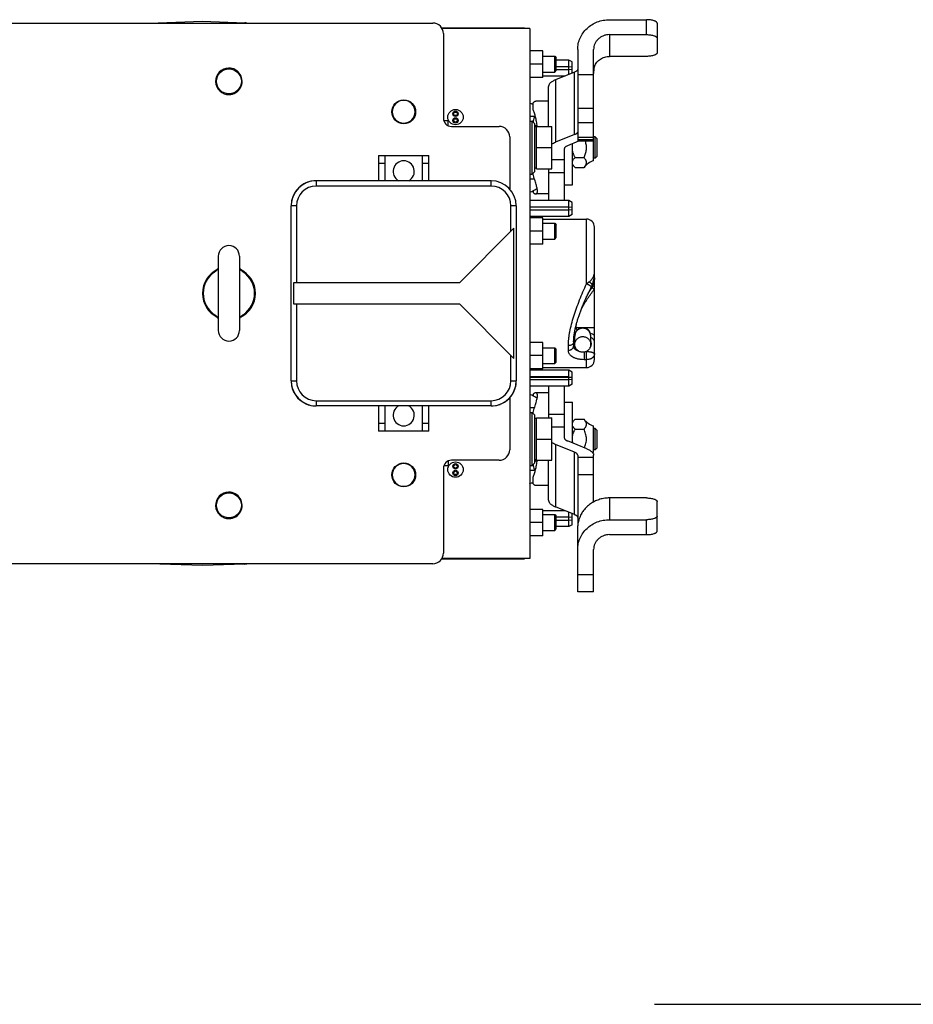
# Model space of a CAD drawing. Extents: x -920 to 1181, y 8 to 1306.
# Tile 4 of 19: x -232 to 106, y 8 to 380. Entities that reach past the tile are written whole.
import ezdxf

# ---------------------------------------------------------------- set-up
doc = ezdxf.new("R2010")
doc.units = 0
doc.header["$LTSCALE"] = 65.395
doc.layers.get('0').update_dxf_attribs({"linetype": 'CONTINUOUS'})

msp = doc.modelspace()

# ---------------------------------------------------------------- linework, layer by layer
at = {"color": 6, "linetype": 'CONTINUOUS'}
for p, q in [((-182.7, 378.26), (-162.65, 378.96)), ((-162.65, 378.96), (-146.59, 378.4)), ((-8.97, 379.52), (5.03, 379.52)), ((-238.65, 378.26), (-75.65, 378.26)), ((-39.1, 376.26), (-72.19, 376.26)), ((-39.1, 376.26), (-39.1, 176.26)), ((9.03, 378.15), (9.03, 367.04)), ((-71.65, 374.26), (-71.65, 342.26)), ((-8.97, 373.88), (5.03, 373.88)), ((-20.97, 368.25), (-20.97, 333.63)), ((-14.97, 326.26), (-14.97, 368.25)), ((-34.1, 367.76), (-39.1, 367.76)), ((-34.1, 357.76), (-34.1, 367.76)), ((-34.1, 365.76), (-29.65, 365.76)), ((-29.65, 365.76), (-29.05, 365.16)), ((-29.65, 359.76), (-29.65, 365.76)), ((-29.05, 360.36), (-29.05, 365.16)), ((-24.3, 364.26), (-29.05, 364.26)), ((-23.1, 363.57), (-24.3, 364.26)), ((-24.3, 358.85), (-24.3, 364.26)), ((5.03, 365.68), (-8.97, 365.68)), ((-34.1, 362.76), (-39.1, 362.76)), ((-23.1, 361.66), (-23.1, 363.57)), ((-23.1, 359.34), (-23.1, 360.86)), ((-34.1, 357.76), (-39.1, 357.76)), ((-34.1, 359.76), (-29.65, 359.76)), ((-25.75, 358.26), (-34.1, 358.26)), ((-29.65, 359.76), (-29.05, 360.36)), ((-22.14, 359.73), (-29.4, 356.78)), ((-31.97, 339.26), (-31.97, 354.36)), ((-31.97, 348.76), (-36.82, 348.76)), ((-69.85, 341.36), (-71.52, 341.36)), ((-69.85, 339.51), (-69.85, 341.36)), ((-68.65, 339.26), (-50.65, 339.26)), ((-39.1, 341.26), (-38.1, 341.26)), ((-37.1, 340.26), (-38.1, 341.26)), ((-38.1, 321.26), (-38.1, 341.26)), ((-37.1, 322.26), (-37.1, 340.26)), ((-36.5, 339.06), (-37.1, 339.06)), ((-36.5, 339.26), (-30.7, 339.26)), ((-30.7, 323.26), (-30.7, 339.26)), ((-14.97, 340.64), (-20.97, 340.64)), ((-46.65, 335.26), (-46.65, 315.69)), ((-22.14, 336.24), (-29.4, 333.28)), ((-14.4, 335.26), (-14.97, 335.26)), ((-14.4, 335.26), (-13.65, 334.51)), ((-14.4, 327.26), (-14.4, 335.26)), ((-13.65, 328.01), (-13.65, 334.51)), ((-36.5, 331.26), (-30.7, 331.26)), ((-25.97, 311.26), (-25.97, 330.87)), ((-20.72, 333.63), (-24.8, 331.96)), ((-22.97, 317.26), (-22.97, 332.71)), ((-14.97, 333.63), (-20.97, 333.63)), ((-96.15, 328.26), (-77.15, 328.26)), ((-96.15, 328.26), (-96.15, 318.76)), ((-93.65, 318.76), (-93.65, 328.26)), ((-79.65, 328.26), (-79.65, 318.76)), ((-77.15, 318.76), (-77.15, 328.26)), ((-21.97, 327.51), (-18.57, 327.51)), ((-14.4, 327.26), (-14.97, 327.26)), ((-14.4, 327.26), (-13.65, 328.01)), ((-36.5, 323.46), (-37.1, 323.46)), ((-36.5, 323.26), (-30.7, 323.26)), ((-31.97, 323.26), (-31.97, 311.26)), ((-21.97, 323.76), (-18.57, 323.76)), ((-39.1, 321.26), (-38.1, 321.26)), ((-37.1, 322.26), (-38.1, 321.26)), ((-119.79, 318.76), (-119.79, 318.76)), ((-53.65, 318.76), (-119.65, 318.76)), ((-25.97, 317.26), (-22.97, 317.26)), ((-31.97, 313.76), (-36.82, 313.76)), ((-129.15, 243.26), (-129.15, 309.26)), ((-44.15, 309.26), (-44.15, 243.26)), ((-24.3, 311.26), (-39.1, 311.26)), ((-23.1, 310.57), (-24.3, 311.26)), ((-24.3, 305.26), (-24.3, 311.26)), ((-23.1, 308.66), (-23.1, 310.57)), ((-24.3, 305.26), (-39.1, 305.26)), ((-34.1, 304.76), (-39.1, 304.76)), ((-34.1, 294.76), (-34.1, 304.76)), ((-23.1, 305.96), (-24.3, 305.26)), ((-23.1, 305.96), (-23.1, 307.86)), ((-34.1, 304.26), (-17.65, 304.26)), ((-34.1, 302.76), (-29.65, 302.76)), ((-29.65, 302.76), (-29.05, 302.16)), ((-29.65, 296.76), (-29.65, 302.76)), ((-29.05, 297.36), (-29.05, 302.16)), ((-45.1, 251.71), (-45.1, 300.82)), ((-34.1, 299.76), (-39.1, 299.76)), ((-29.65, 296.76), (-29.05, 297.36)), ((-34.1, 294.76), (-39.1, 294.76)), ((-34.1, 296.76), (-29.65, 296.76)), ((-156.65, 290.26), (-156.65, 262.26)), ((-148.65, 290.26), (-148.65, 262.26)), ((-14.65, 253.38), (-14.65, 284.39)), ((-128.21, 280.26), (-128.21, 272.26)), ((-22.05, 255.98), (-22.05, 260.27)), ((-16.05, 256.18), (-16.05, 260.27)), ((-34.1, 257.76), (-39.1, 257.76)), ((-34.1, 247.76), (-34.1, 257.76)), ((-34.1, 252.76), (-39.1, 252.76)), ((-34.1, 255.76), (-29.65, 255.76)), ((-29.65, 255.76), (-29.05, 255.16)), ((-29.65, 249.76), (-29.65, 255.76)), ((-29.05, 250.36), (-29.05, 255.16)), ((-34.1, 249.76), (-29.65, 249.76)), ((-29.65, 249.76), (-29.05, 250.36)), ((-34.1, 247.76), (-39.1, 247.76)), ((-24.3, 247.26), (-39.1, 247.26)), ((-34.1, 248.26), (-17.65, 248.26)), ((-23.1, 246.57), (-24.3, 247.26)), ((-24.3, 244.78), (-24.3, 247.26)), ((-23.1, 244.57), (-23.1, 246.57)), ((-24.3, 244.78), (-39.1, 244.78)), ((-24.3, 244.78), (-23.1, 244.66)), ((-24.3, 241.26), (-24.3, 244.57)), ((-23.1, 241.96), (-24.3, 241.26)), ((-23.1, 241.96), (-23.1, 243.86)), ((-24.3, 241.26), (-39.1, 241.26)), ((-31.97, 238.76), (-36.82, 238.76)), ((-31.97, 241.26), (-31.97, 229.26)), ((-25.97, 221.66), (-25.97, 241.26)), ((-46.65, 236.84), (-46.65, 217.26)), ((-25.97, 235.26), (-22.97, 235.26)), ((-22.97, 219.82), (-22.97, 235.26)), ((-119.79, 233.76), (-119.79, 233.76)), ((-53.65, 233.76), (-119.65, 233.76)), ((-96.15, 233.76), (-96.15, 224.26)), ((-93.65, 224.26), (-93.65, 233.76)), ((-79.65, 233.76), (-79.65, 224.26)), ((-77.15, 224.26), (-77.15, 233.76)), ((-53.52, 233.76), (-53.52, 233.76)), ((-39.1, 231.26), (-38.1, 231.26)), ((-37.1, 230.26), (-38.1, 231.26)), ((-38.1, 211.26), (-38.1, 231.26)), ((-37.1, 212.26), (-37.1, 230.26)), ((-36.5, 229.06), (-37.1, 229.06)), ((-36.5, 229.26), (-30.7, 229.26)), ((-30.7, 213.26), (-30.7, 229.26)), ((-21.97, 228.77), (-18.57, 228.77)), ((-77.15, 224.26), (-96.15, 224.26)), ((-21.97, 225.02), (-18.57, 225.02)), ((-14.97, 216.26), (-14.97, 226.26)), ((-14.4, 225.26), (-14.97, 225.26)), ((-14.4, 225.26), (-13.65, 224.51)), ((-14.4, 217.26), (-14.4, 225.26)), ((-13.65, 218.01), (-13.65, 224.51)), ((-36.5, 221.26), (-30.7, 221.26)), ((-22.14, 216.28), (-29.4, 219.24)), ((-17.54, 217.6), (-24.8, 220.56)), ((-14.4, 217.26), (-14.97, 217.26)), ((-14.4, 217.26), (-13.65, 218.01)), ((-69.9, 212.99), (-69.9, 211.26)), ((-50.65, 213.26), (-68.65, 213.26)), ((-37.1, 212.26), (-38.1, 211.26)), ((-36.5, 213.46), (-37.1, 213.46)), ((-36.5, 213.26), (-30.7, 213.26)), ((-31.97, 198.17), (-31.97, 213.26)), ((-20.97, 215.19), (-20.97, 188.58)), ((-14.97, 197.56), (-14.97, 215.19)), ((-71.65, 210.26), (-71.65, 178.26)), ((-71.48, 211.26), (-69.9, 211.26)), ((-39.1, 211.26), (-38.1, 211.26)), ((-31.97, 203.76), (-36.82, 203.76)), ((5.03, 199.07), (-8.97, 199.07)), ((9.03, 186.59), (9.03, 197.7)), ((-34.1, 194.76), (-39.1, 194.76)), ((-34.1, 184.76), (-34.1, 194.76)), ((-25.75, 194.26), (-34.1, 194.26)), ((-22.14, 192.79), (-29.4, 195.75)), ((-24.3, 188.26), (-24.3, 193.68)), ((-34.1, 189.76), (-39.1, 189.76)), ((-34.1, 192.76), (-29.65, 192.76)), ((-29.65, 192.76), (-29.05, 192.16)), ((-29.65, 186.76), (-29.65, 192.76)), ((-29.05, 187.36), (-29.05, 192.16)), ((-23.1, 191.66), (-23.1, 193.19)), ((-23.1, 188.96), (-23.1, 190.86)), ((-8.97, 190.86), (5.03, 190.86)), ((-34.1, 186.76), (-29.65, 186.76)), ((-29.65, 186.76), (-29.05, 187.36)), ((-24.3, 188.26), (-29.05, 188.26)), ((-23.1, 188.96), (-24.3, 188.26)), ((-20.97, 163.6), (-20.97, 188.56)), ((-34.1, 184.76), (-39.1, 184.76)), ((-8.97, 185.22), (5.03, 185.22)), ((-14.97, 163.6), (-14.97, 179.58)), ((-39.1, 176.26), (-72.19, 176.26)), ((-75.65, 174.26), (-238.65, 174.26)), ((-162.65, 173.56), (-182.7, 174.26)), ((-146.59, 174.12), (-162.65, 173.56)), ((-14.97, 163.6), (-20.97, 163.6))]:
    msp.add_line(p, q, dxfattribs=at)
at = {"color": 9, "linetype": 'CONTINUOUS'}
for p, q in [((5.03, 373.88), (5.03, 379.52)), ((-8.97, 373.88), (-8.97, 365.68)), ((-29.4, 356.78), (-29.4, 333.28)), ((-22.14, 336.24), (-22.14, 359.73)), ((-20.97, 358.85), (-14.97, 358.85)), ((-14.97, 346.03), (-20.97, 346.03)), ((-20.97, 340.76), (-14.97, 340.76)), ((-20.97, 336.39), (-21.6, 336.51)), ((-20.97, 335.24), (-14.97, 335.24)), ((-14.97, 334.2), (-20.97, 334.2)), ((-20.97, 333.93), (-14.97, 333.93)), ((-93.65, 325.26), (-96.15, 325.26)), ((-77.15, 325.26), (-79.65, 325.26)), ((-30.7, 326.81), (-25.97, 326.81)), ((-31.97, 321.88), (-25.97, 321.88)), ((-119.65, 318.76), (-119.65, 316.76)), ((-53.65, 316.76), (-119.65, 316.76)), ((-53.65, 316.76), (-53.65, 318.76)), ((-127.15, 309.26), (-129.15, 309.26)), ((-127.15, 309.26), (-127.15, 280.26)), ((-44.15, 309.26), (-46.15, 309.26)), ((-46.15, 299.76), (-46.15, 309.26)), ((-17.65, 279.9), (-17.65, 304.26)), ((-14.65, 284.39), (-14.65, 301.26)), ((-15.53, 278.47), (-15.53, 279.45)), ((-127.15, 272.26), (-127.15, 243.26)), ((-19.47, 263.24), (-21.5, 263.24)), ((-14.65, 263.24), (-18.64, 263.24)), ((-24.5, 254.81), (-24.5, 256.5)), ((-22.5, 257.91), (-22.5, 257.91)), ((-22.5, 257.91), (-22.5, 257.91)), ((-46.15, 243.26), (-46.15, 252.76)), ((-18.5, 254.08), (-18.5, 251.24)), ((-17.65, 248.26), (-17.65, 254.31)), ((-14.65, 251.26), (-14.65, 253.38)), ((-17.65, 251.24), (-18.5, 251.24)), ((-129.15, 243.26), (-127.15, 243.26)), ((-46.15, 243.26), (-44.15, 243.26)), ((-119.65, 235.76), (-53.65, 235.76)), ((-119.65, 235.76), (-119.65, 233.76)), ((-53.65, 233.76), (-53.65, 235.76)), ((-31.97, 230.65), (-25.97, 230.65)), ((-96.15, 227.26), (-93.65, 227.26)), ((-79.65, 227.26), (-77.15, 227.26)), ((-25.97, 225.72), (-30.7, 225.72)), ((-29.4, 219.24), (-29.4, 195.75)), ((-22.14, 192.79), (-22.14, 216.28)), ((-20.97, 214.5), (-14.97, 214.5)), ((-14.97, 207.79), (-20.97, 207.79)), ((-8.97, 199.07), (-8.97, 190.86)), ((-20.97, 190.4), (-20.66, 190.4)), ((5.03, 185.22), (5.03, 190.86)), ((-20.97, 170.18), (-14.97, 170.18))]:
    msp.add_line(p, q, dxfattribs=at)
at = {"color": 2, "linetype": 'CONTINUOUS'}
for p, q in [((-72.31, 376.46), (-41.1, 376.46)), ((-24.3, 361.78), (-29.05, 361.78)), ((-29.05, 360.74), (-24.3, 360.74)), ((-23.1, 361.66), (-24.3, 361.78)), ((-24.3, 360.74), (-23.1, 360.86)), ((-23.1, 360.86), (-23.1, 361.66)), ((-37.77, 345.57), (-37.77, 348.18)), ((-36.95, 343.01), (-39.1, 343.01)), ((-37.77, 341.34), (-37.77, 340.93)), ((-36.5, 323.26), (-36.5, 339.26)), ((-39.1, 319.52), (-37.31, 319.52)), ((-37.77, 321.19), (-37.77, 321.6)), ((-119.65, 318.76), (-119.79, 318.76)), ((-37.77, 314.95), (-37.77, 314.35)), ((-24.3, 308.78), (-39.1, 308.78)), ((-23.1, 308.66), (-24.3, 308.78)), ((-23.1, 307.86), (-23.1, 308.66)), ((-39.1, 307.74), (-24.3, 307.74)), ((-24.3, 307.74), (-23.1, 307.86)), ((-45.69, 300.23), (-65.65, 280.26)), ((-45.65, 300.27), (-45.69, 300.23)), ((-45.1, 300.82), (-45.65, 300.27)), ((-65.65, 280.26), (-128.21, 280.26)), ((-128.21, 272.26), (-65.65, 272.26)), ((-65.65, 272.26), (-45.7, 252.31)), ((-21.5, 263.24), (-21.5, 264.26)), ((-22.5, 257.91), (-22.5, 256.35)), ((-17.78, 254.31), (-17.65, 254.31)), ((-17.65, 254.31), (-17.65, 254.37)), ((-45.7, 252.31), (-45.65, 252.26)), ((-45.65, 252.26), (-45.1, 251.71)), ((-23.1, 244.57), (-39.1, 244.57)), ((-39.1, 243.74), (-24.3, 243.74)), ((-24.3, 243.74), (-23.1, 243.86)), ((-23.1, 243.86), (-23.1, 244.57)), ((-37.77, 238.18), (-37.77, 237.58)), ((-119.79, 233.76), (-119.65, 233.76)), ((-53.65, 233.76), (-53.52, 233.76)), ((-37.31, 233.01), (-39.1, 233.01)), ((-37.77, 230.93), (-37.77, 231.34)), ((-36.5, 213.26), (-36.5, 229.26)), ((-39.1, 209.52), (-36.95, 209.52)), ((-37.77, 211.6), (-37.77, 211.19)), ((-37.77, 204.35), (-37.77, 206.96)), ((-24.3, 191.78), (-29.05, 191.78)), ((-29.05, 190.74), (-24.3, 190.74)), ((-23.1, 191.66), (-24.3, 191.78)), ((-24.3, 190.74), (-23.1, 190.86)), ((-23.1, 190.86), (-23.1, 191.66)), ((-72.31, 176.06), (-41.1, 176.06))]:
    msp.add_line(p, q, dxfattribs=at)
at = {"color": 7, "linetype": 'CONTINUOUS'}
msp.add_line((8, 8), (1181, 8), dxfattribs=at)
at = {"color": 6, "linetype": 'CONTINUOUS'}
msp.add_lwpolyline([(-22.5, 257.91), (-22.5, 258.1), (-22.5, 258.3), (-22.49, 258.51), (-22.48, 258.72), (-22.47, 258.94), (-22.46, 259.16), (-22.44, 259.39), (-22.42, 259.62), (-22.4, 259.85), (-22.37, 260.09), (-22.34, 260.33), (-22.31, 260.57), (-22.27, 260.82), (-22.23, 261.07), (-22.19, 261.33), (-22.15, 261.59), (-22.1, 261.85), (-22.05, 262.12), (-21.99, 262.39), (-21.94, 262.67), (-21.88, 262.94), (-21.81, 263.23), (-21.75, 263.52), (-21.67, 263.81), (-21.6, 264.1), (-21.52, 264.4), (-21.44, 264.7), (-21.36, 265.01), (-21.27, 265.32), (-21.18, 265.63), (-21.08, 265.95), (-20.99, 266.27), (-20.88, 266.59), (-20.78, 266.92), (-20.67, 267.25), (-20.56, 267.59), (-20.44, 267.93), (-20.32, 268.28), (-20.2, 268.62), (-20.07, 268.98), (-19.94, 269.33), (-19.81, 269.69), (-19.67, 270.05), (-19.53, 270.42), (-19.38, 270.79), (-19.23, 271.16), (-19.08, 271.54), (-18.93, 271.92), (-18.77, 272.3), (-18.61, 272.69), (-18.44, 273.08), (-18.27, 273.47), (-18.1, 273.87), (-17.93, 274.26), (-17.75, 274.67), (-17.57, 275.07), (-17.38, 275.48), (-17.2, 275.89), (-17.02, 276.26)], dxfattribs=at)
at = {"color": 9, "linetype": 'CONTINUOUS'}
for centre in [(-152.65, 356.26), (-152.65, 196.26)]:
    msp.add_circle(centre, 4.7, dxfattribs=at)
at = {"color": 2, "linetype": 'CONTINUOUS'}
for centre, radius in [((-86.65, 344.76), 4.5), ((-67.1, 342.76), 2.9), ((-67.1, 344.01), 1.02), ((-67.1, 341.51), 1.02), ((-86.65, 207.76), 4.5), ((-67.1, 211.01), 1.02), ((-67.1, 208.51), 1.02)]:
    msp.add_circle(centre, radius, dxfattribs=at)
at = {"color": 6, "linetype": 'CONTINUOUS'}
for centre, radius in [((-67.1, 344.01), 0.65), ((-67.1, 341.51), 0.65), ((-67.1, 209.76), 2.9), ((-67.1, 211.01), 0.65), ((-67.1, 208.51), 0.65)]:
    msp.add_circle(centre, radius, dxfattribs=at)
for centre, radius, start, end in [((-146.65, 376.4), 2, 68.4465, 88), ((-75.65, 374.26), 4, 0, 90), ((-152.65, 356.26), 5, 91.3418, 271.3418), ((-86.65, 344.76), 4.3, 90.0025, 269.9972), ((-86.66, 344.76), 4.3, 270.0025, 89.9972), ((-39.81, 343.01), 5, 65.97, 81.9385), ((-50.65, 335.26), 4, 0, 90), ((-39.81, 335.54), 5, 48.159, 57.2981), ((-86.65, 322.26), 4, 298.9487, 241.0513), ((-12.97, 319.55), 7, 106.5797, 143.0952), ((-119.65, 309.26), 9.5, 113.3817, 113.8177), ((-119.65, 309.26), 9.5, 109.8188, 110.4221), ((-119.65, 309.26), 9.5, 90, 90.8253), ((-39.81, 319.52), 5, 278.0615, 314.5206), ((-119.65, 309.26), 9.5, 159.5779, 161.8404), ((-119.65, 309.26), 9.5, 158.4441, 159.0472), ((-119.65, 309.26), 9.5, 163.6434, 180), ((-119.65, 309.26), 9.5, 163.2737, 163.5894), ((-17.65, 301.26), 3, 0, 90), ((-152.65, 290.26), 4, 0, 180), ((-152.65, 276.26), 9.7, 123.8869, 236.1131), ((-160.68, 288.21), 4.69, 303.9408, 310.6646), ((-144.63, 288.21), 4.69, 229.3352, 236.0596), ((-152.65, 276.26), 9.7, 303.8869, 56.1131), ((-160.68, 264.32), 4.69, 49.3351, 56.0596), ((-144.63, 264.32), 4.69, 123.9408, 130.6646), ((-152.65, 262.26), 4, 180, 360), ((-19.05, 260.27), 3, 0, 180), ((-17.65, 251.26), 3, 270, 360), ((-119.65, 243.26), 9.5, 180, 181.0787), ((-119.65, 243.26), 9.5, 181.1026, 246.7741), ((-53.65, 243.26), 9.5, 343.5894, 358.8974), ((-53.65, 243.26), 9.5, 290.9528, 336.6183), ((-53.65, 243.26), 9.5, 336.7741, 340.1812), ((-53.65, 243.26), 9.5, 340.71, 341.3137), ((-53.65, 243.26), 9.5, 341.8404, 342.445), ((-53.65, 243.26), 9.5, 342.969, 343.2968), ((-39.81, 233.01), 5, 45.4803, 81.9385), ((-119.65, 243.26), 9.5, 247.3085, 251.3137), ((-119.65, 243.26), 9.5, 252.445, 253.2737), ((-119.65, 243.26), 9.5, 253.6056, 270), ((-53.65, 243.26), 9.5, 270, 289.29), ((-53.65, 243.26), 9.5, 289.8188, 290.4221), ((-86.65, 230.26), 4, 118.9487, 61.0513), ((-12.97, 232.97), 7, 216.9048, 253.4203), ((-50.65, 217.26), 4, 270, 360), ((-12.97, 209.55), 7, 106.5797, 109.7089), ((-86.65, 207.76), 4.3, 90.0025, 269.9972), ((-86.66, 207.76), 4.3, 270.0025, 89.9972), ((-39.81, 216.99), 5, 302.7019, 311.841), ((-39.81, 209.52), 5, 278.0615, 294.03), ((-152.65, 196.26), 5, 91.3418, 271.3418), ((-75.65, 178.26), 4, 270, 360), ((-146.65, 176.12), 2, 272, 291.5535)]:
    msp.add_arc(centre, radius, start, end, dxfattribs=at)
at = {"color": 2, "linetype": 'CONTINUOUS'}
for centre, radius, start, end in [((-152.65, 356.26), 5, 271.3418, 91.3418), ((-68.65, 342.26), 3, 180, 270), ((85.27, 308), 127.48, 164.0595, 164.8384), ((-119.65, 309.26), 9.5, 90.8313, 180), ((-119.65, 309.26), 9.5, 113.8177, 158.4441), ((-119.65, 309.26), 9.5, 110.4221, 113.3817), ((-119.65, 309.26), 9.5, 90.8253, 109.8188), ((-53.65, 309.26), 9.5, 0, 90), ((-119.65, 309.26), 9.5, 161.8404, 163.2737), ((-119.65, 309.26), 9.5, 159.0472, 159.5779), ((-119.65, 309.26), 9.5, 163.5894, 163.6434), ((-152.65, 276.26), 10, 115.9051, 244.0939), ((-152.65, 276.26), 10, 295.9051, 64.0939), ((-21.5, 262.85), 1.41, 90.001, 92.1793), ((-19.25, 255.98), 2.81, 180.009, 196.8382), ((-119.65, 243.26), 9.5, 180, 269.1687), ((-119.65, 243.26), 9.5, 181.0787, 181.1026), ((-53.66, 243.26), 9.5, 270.8313, 360), ((-53.65, 243.26), 9.5, 358.8974, 360), ((-53.65, 243.26), 9.5, 336.6183, 336.7741), ((-53.65, 243.26), 9.5, 340.1812, 340.71), ((-53.65, 243.26), 9.5, 341.3137, 341.8404), ((-53.65, 243.26), 9.5, 342.445, 342.969), ((-53.65, 243.26), 9.5, 343.2968, 343.5894), ((-119.65, 243.26), 9.5, 246.7741, 247.3085), ((-119.65, 243.26), 9.5, 251.3137, 252.445), ((-119.65, 243.26), 9.5, 253.2737, 253.6056), ((-53.65, 243.26), 9.5, 289.29, 289.8188), ((-53.65, 243.26), 9.5, 290.4221, 290.9528), ((-68.65, 210.26), 3, 90, 180), ((83.22, 243.96), 125.35, 195.155, 195.947), ((-152.65, 196.26), 5, 271.3418, 91.3418)]:
    msp.add_arc(centre, radius, start, end, dxfattribs=at)
at = {"color": 9, "linetype": 'CONTINUOUS'}
for centre, radius, start, end in [((-119.65, 309.26), 7.5, 90, 180), ((-53.65, 309.26), 7.5, 0, 90), ((-154.07, 279.88), 5.97, 124.3454, 126.6895), ((222.82, 165.8), 264.06, 154.6672, 155.2722), ((60.6, 242.75), 84.51, 154.2602, 154.756), ((-151.24, 272.65), 5.97, 304.3454, 306.6895), ((-14.92, 264.27), 6.59, 178.1157, 180.0174), ((-19.13, 260.12), 2.93, 177.2737, 179.9998), ((-18.98, 260.12), 2.93, 0.0002, 2.7263), ((-5.59, 257.9), 16.92, 178.7413, 179.2791), ((-6.21, 257.91), 16.3, 179.277, 179.9884), ((-119.65, 243.26), 7.5, 180, 270), ((-53.65, 243.26), 7.5, 270, 360)]:
    msp.add_arc(centre, radius, start, end, dxfattribs=at)
at = {"color": 6, "linetype": 'CONTINUOUS'}
for points, knots in [([(-20.97, 368.25), (-20.97, 368.62), (-20.93, 369.35), (-20.76, 370.45), (-20.47, 371.53), (-19.94, 372.92), (-19, 374.56), (-17.5, 376.28), (-15.67, 377.69), (-13.58, 378.73), (-11.32, 379.38), (-9.75, 379.52), (-8.97, 379.52)], [0, 0, 0, 0, 0.060605, 0.121287, 0.182118, 0.243168, 0.365981, 0.490211, 0.615955, 0.743083, 0.871259, 1, 1, 1, 1]), ([(9.03, 378.15), (9.03, 378.2), (9.02, 378.29), (8.96, 378.43), (8.86, 378.56), (8.72, 378.69), (8.55, 378.81), (8.35, 378.92), (8.12, 379.03), (7.75, 379.17), (7.23, 379.31), (6.55, 379.43), (5.8, 379.51), (5.29, 379.52), (5.03, 379.52)], [0, 0, 0, 0, 0.030299, 0.062675, 0.098779, 0.139696, 0.186019, 0.237986, 0.295579, 0.358597, 0.499406, 0.656639, 0.825367, 1, 1, 1, 1]), ([(-8.97, 373.88), (-9.36, 373.88), (-9.95, 373.83), (-10.71, 373.65), (-11.45, 373.4), (-12.32, 372.97), (-13.08, 372.38), (-13.61, 371.83), (-14.08, 371.24), (-14.55, 370.42), (-14.89, 369.36), (-14.97, 368.61), (-14.97, 368.25)], [0, 0, 0, 0, 0.128745, 0.193009, 0.257066, 0.384198, 0.509947, 0.572328, 0.634334, 0.757151, 0.878874, 1, 1, 1, 1]), ([(5.03, 373.88), (5.29, 373.88), (5.8, 373.87), (6.55, 373.79), (7.23, 373.67), (7.75, 373.53), (8.12, 373.39), (8.35, 373.28), (8.55, 373.17), (8.72, 373.05), (8.86, 372.92), (8.96, 372.79), (9.02, 372.66), (9.03, 372.56), (9.03, 372.52)], [0, 0, 0, 0, 0.174633, 0.343361, 0.500594, 0.641403, 0.704421, 0.762014, 0.813981, 0.860304, 0.901221, 0.937325, 0.969701, 1, 1, 1, 1]), ([(-14.59, 362), (-14.49, 362.27), (-14.23, 362.79), (-13.73, 363.51), (-13.11, 364.14), (-12.41, 364.69), (-11.62, 365.12), (-10.77, 365.44), (-9.88, 365.63), (-9.27, 365.68), (-8.97, 365.68)], [0, 0, 0, 0, 0.121455, 0.243917, 0.367516, 0.492278, 0.618121, 0.744868, 0.872264, 1, 1, 1, 1]), ([(9.03, 367.04), (9.03, 367), (9.02, 366.91), (8.96, 366.77), (8.86, 366.64), (8.72, 366.51), (8.55, 366.39), (8.35, 366.28), (8.12, 366.17), (7.75, 366.03), (7.23, 365.89), (6.55, 365.77), (5.8, 365.69), (5.29, 365.68), (5.03, 365.68)], [0, 0, 0, 0, 0.030299, 0.062675, 0.098779, 0.139696, 0.186019, 0.237986, 0.295579, 0.358597, 0.499406, 0.656639, 0.825367, 1, 1, 1, 1]), ([(-20.97, 360.83), (-20.97, 360.78), (-20.98, 360.68), (-21.04, 360.53), (-21.14, 360.38), (-21.27, 360.24), (-21.44, 360.1), (-21.73, 359.92), (-21.97, 359.8), (-22.14, 359.73)], [0, 0, 0, 0, 0.088926, 0.182727, 0.285453, 0.399983, 0.528101, 0.67073, 1, 1, 1, 1]), ([(-14.59, 362), (-14.69, 361.75), (-14.83, 361.24), (-14.95, 360.32), (-14.97, 359.67), (-14.97, 359.27)], [0, 0, 0, 0, 0.293622, 0.566937, 1, 1, 1, 1]), ([(-29.4, 356.78), (-29.59, 356.7), (-29.97, 356.53), (-30.48, 356.26), (-30.93, 355.97), (-31.3, 355.66), (-31.59, 355.35), (-31.81, 355.03), (-31.94, 354.7), (-31.97, 354.47), (-31.97, 354.36)], [0, 0, 0, 0, 0.172022, 0.329419, 0.472016, 0.600105, 0.71461, 0.817314, 0.911094, 1, 1, 1, 1]), ([(-22.14, 336.24), (-22.04, 336.28), (-21.86, 336.36), (-21.68, 336.46), (-21.6, 336.51)], [0, 0, 0, 0, 0.524708, 1, 1, 1, 1]), ([(-21.6, 336.51), (-21.5, 336.57), (-21.37, 336.65), (-21.22, 336.77), (-21.13, 336.84), (-21.06, 336.91), (-21.01, 336.97), (-20.98, 337.02), (-20.97, 337.05), (-20.97, 337.06)], [0, 0, 0, 0, 0.387157, 0.547421, 0.684326, 0.797467, 0.88684, 0.953368, 1, 1, 1, 1]), ([(-30.7, 332.62), (-30.51, 332.74), (-30.08, 332.98), (-29.64, 333.19), (-29.4, 333.28)], [0, 0, 0, 0, 0.472125, 1, 1, 1, 1]), ([(-24.8, 331.96), (-24.97, 331.89), (-25.21, 331.78), (-25.5, 331.6), (-25.67, 331.46), (-25.8, 331.32), (-25.9, 331.17), (-25.96, 331.02), (-25.97, 330.92), (-25.97, 330.87)], [0, 0, 0, 0, 0.32927, 0.471899, 0.600017, 0.714547, 0.817273, 0.911074, 1, 1, 1, 1]), ([(-18.57, 327.51), (-18.48, 327.76), (-18.29, 328.25), (-18.04, 328.99), (-17.82, 329.75), (-17.68, 330.52), (-17.63, 331.31), (-17.69, 332.1), (-17.85, 332.87), (-17.99, 333.38), (-18.07, 333.63)], [0, 0, 0, 0, 0.12504, 0.250073, 0.375089, 0.500075, 0.625033, 0.749993, 0.874982, 1, 1, 1, 1]), ([(-18.57, 323.76), (-18.46, 323.91), (-18.23, 324.21), (-17.98, 324.59), (-17.82, 324.91), (-17.72, 325.15), (-17.66, 325.39), (-17.64, 325.63), (-17.66, 325.88), (-17.72, 326.12), (-17.82, 326.36), (-17.98, 326.68), (-18.23, 327.06), (-18.46, 327.36), (-18.57, 327.51)], [0, 0, 0, 0, 0.133012, 0.262178, 0.324283, 0.384407, 0.442746, 0.500001, 0.557255, 0.615594, 0.675717, 0.737823, 0.866988, 1, 1, 1, 1]), ([(-157.63, 284.65), (-157.44, 284.81), (-157.09, 285.15), (-156.79, 285.54), (-156.65, 285.74)], [0, 0, 0, 0, 0.500621, 1, 1, 1, 1]), ([(-148.65, 285.74), (-148.52, 285.54), (-148.22, 285.15), (-147.87, 284.81), (-147.68, 284.65)], [0, 0, 0, 0, 0.499378, 1, 1, 1, 1]), ([(-156.65, 266.79), (-156.79, 266.99), (-157.09, 267.37), (-157.44, 267.72), (-157.63, 267.88)], [0, 0, 0, 0, 0.499378, 1, 1, 1, 1]), ([(-147.68, 267.88), (-147.87, 267.72), (-148.22, 267.37), (-148.52, 266.99), (-148.65, 266.79)], [0, 0, 0, 0, 0.500621, 1, 1, 1, 1]), ([(-22.05, 256.99), (-22.05, 257.19), (-22.02, 257.58), (-21.84, 258.14), (-21.56, 258.65), (-21.19, 259.1), (-20.73, 259.47), (-20.21, 259.75), (-19.64, 259.92), (-19.25, 259.96), (-19.05, 259.96)], [0, 0, 0, 0, 0.12424, 0.248595, 0.373166, 0.498016, 0.623168, 0.748598, 0.874242, 1, 1, 1, 1]), ([(-19.05, 254.03), (-19.25, 254.03), (-19.64, 254.07), (-20.21, 254.24), (-20.73, 254.51), (-21.19, 254.88), (-21.56, 255.34), (-21.84, 255.85), (-22.02, 256.41), (-22.05, 256.8), (-22.05, 256.99)], [0, 0, 0, 0, 0.125758, 0.251402, 0.376832, 0.501984, 0.626834, 0.751405, 0.87576, 1, 1, 1, 1]), ([(-19.05, 259.96), (-18.86, 259.96), (-18.47, 259.92), (-17.9, 259.75), (-17.38, 259.47), (-16.92, 259.1), (-16.54, 258.65), (-16.27, 258.14), (-16.09, 257.58), (-16.05, 257.19), (-16.05, 256.99)], [0, 0, 0, 0, 0.125758, 0.251402, 0.376832, 0.501984, 0.626834, 0.751405, 0.87576, 1, 1, 1, 1]), ([(-16.05, 256.99), (-16.05, 256.8), (-16.09, 256.41), (-16.27, 255.85), (-16.54, 255.34), (-16.92, 254.88), (-17.38, 254.51), (-17.9, 254.24), (-18.47, 254.07), (-18.86, 254.03), (-19.05, 254.03)], [0, 0, 0, 0, 0.12424, 0.248595, 0.373166, 0.498016, 0.623168, 0.748598, 0.874242, 1, 1, 1, 1]), ([(-18.57, 225.02), (-18.46, 225.17), (-18.23, 225.46), (-17.98, 225.85), (-17.82, 226.17), (-17.72, 226.4), (-17.66, 226.65), (-17.64, 226.89), (-17.66, 227.14), (-17.72, 227.38), (-17.82, 227.62), (-17.98, 227.94), (-18.23, 228.32), (-18.46, 228.62), (-18.57, 228.77)], [0, 0, 0, 0, 0.133012, 0.262178, 0.324283, 0.384407, 0.442746, 0.500001, 0.557255, 0.615594, 0.675717, 0.737823, 0.866988, 1, 1, 1, 1]), ([(-18.4, 217.95), (-18.3, 218.24), (-18.09, 218.81), (-17.83, 219.69), (-17.69, 220.44), (-17.65, 221.04), (-17.65, 221.5), (-17.68, 221.96), (-17.78, 222.56), (-17.96, 223.3), (-18.25, 224.16), (-18.46, 224.73), (-18.57, 225.02)], [0, 0, 0, 0, 0.125022, 0.25002, 0.374972, 0.437474, 0.499976, 0.562478, 0.624983, 0.749961, 0.874974, 1, 1, 1, 1]), ([(-29.4, 219.24), (-29.64, 219.34), (-30.08, 219.54), (-30.51, 219.78), (-30.7, 219.91)], [0, 0, 0, 0, 0.527875, 1, 1, 1, 1]), ([(-25.97, 221.66), (-25.97, 221.61), (-25.96, 221.51), (-25.9, 221.36), (-25.8, 221.21), (-25.67, 221.07), (-25.5, 220.93), (-25.21, 220.75), (-24.97, 220.63), (-24.8, 220.56)], [0, 0, 0, 0, 0.088926, 0.182727, 0.285453, 0.399983, 0.528101, 0.67073, 1, 1, 1, 1]), ([(-20.97, 215.19), (-20.97, 215.24), (-20.98, 215.34), (-21.04, 215.49), (-21.14, 215.64), (-21.27, 215.78), (-21.44, 215.92), (-21.73, 216.1), (-21.97, 216.21), (-22.14, 216.28)], [0, 0, 0, 0, 0.088926, 0.182727, 0.285453, 0.399983, 0.528101, 0.67073, 1, 1, 1, 1]), ([(-17.54, 217.6), (-17.35, 217.52), (-16.97, 217.36), (-16.46, 217.08), (-16.01, 216.79), (-15.64, 216.49), (-15.35, 216.18), (-15.13, 215.85), (-15, 215.52), (-14.97, 215.3), (-14.97, 215.19)], [0, 0, 0, 0, 0.172022, 0.329419, 0.472016, 0.600105, 0.71461, 0.817314, 0.911094, 1, 1, 1, 1]), ([(-31.97, 198.17), (-31.97, 198.06), (-31.94, 197.83), (-31.81, 197.5), (-31.59, 197.18), (-31.3, 196.86), (-30.93, 196.56), (-30.48, 196.27), (-29.97, 196), (-29.59, 195.83), (-29.4, 195.75)], [0, 0, 0, 0, 0.088906, 0.182686, 0.28539, 0.399895, 0.527984, 0.670581, 0.827978, 1, 1, 1, 1]), ([(-8.97, 199.07), (-9.58, 199.07), (-10.79, 198.98), (-12.57, 198.59), (-14.27, 197.96), (-15.84, 197.09), (-17.26, 196), (-18.49, 194.73), (-19.5, 193.3), (-20.01, 192.25), (-20.22, 191.71)], [0, 0, 0, 0, 0.127736, 0.255132, 0.381879, 0.507722, 0.632484, 0.756083, 0.878545, 1, 1, 1, 1]), ([(5.03, 199.07), (5.29, 199.07), (5.8, 199.05), (6.55, 198.97), (7.23, 198.85), (7.75, 198.71), (8.12, 198.57), (8.35, 198.47), (8.55, 198.35), (8.72, 198.23), (8.86, 198.1), (8.96, 197.97), (9.02, 197.84), (9.03, 197.74), (9.03, 197.7)], [0, 0, 0, 0, 0.174633, 0.343361, 0.500594, 0.641403, 0.704421, 0.762014, 0.813981, 0.860304, 0.901221, 0.937325, 0.969701, 1, 1, 1, 1]), ([(-22.14, 192.79), (-22.04, 192.75), (-21.86, 192.67), (-21.68, 192.57), (-21.6, 192.52)], [0, 0, 0, 0, 0.524708, 1, 1, 1, 1]), ([(-21.6, 192.52), (-21.5, 192.46), (-21.32, 192.33), (-21.11, 192.06), (-20.99, 191.75), (-20.97, 191.53), (-20.97, 191.41)], [0, 0, 0, 0, 0.25951, 0.502202, 0.743865, 1, 1, 1, 1]), ([(-20.22, 191.71), (-20.36, 191.36), (-20.59, 190.71), (-20.8, 189.9), (-20.9, 189.35), (-20.94, 189.02), (-20.96, 188.77), (-20.97, 188.62), (-20.97, 188.56)], [0, 0, 0, 0, 0.347157, 0.642325, 0.763512, 0.864415, 0.943813, 1, 1, 1, 1]), ([(-20.97, 179.58), (-20.97, 179.95), (-20.93, 180.69), (-20.76, 181.79), (-20.47, 182.86), (-19.94, 184.26), (-19, 185.9), (-17.5, 187.62), (-15.67, 189.02), (-13.58, 190.07), (-11.32, 190.71), (-9.75, 190.86), (-8.97, 190.86)], [0, 0, 0, 0, 0.060605, 0.121287, 0.182118, 0.243168, 0.365981, 0.490211, 0.615955, 0.743083, 0.871259, 1, 1, 1, 1]), ([(9.03, 192.23), (9.03, 192.18), (9.02, 192.09), (8.96, 191.95), (8.86, 191.82), (8.72, 191.69), (8.55, 191.57), (8.35, 191.46), (8.12, 191.35), (7.75, 191.22), (7.23, 191.07), (6.55, 190.95), (5.8, 190.87), (5.29, 190.86), (5.03, 190.86)], [0, 0, 0, 0, 0.030299, 0.062675, 0.098779, 0.139696, 0.186019, 0.237986, 0.295579, 0.358597, 0.499406, 0.656639, 0.825367, 1, 1, 1, 1]), ([(5.03, 185.22), (5.29, 185.22), (5.8, 185.24), (6.55, 185.31), (7.23, 185.44), (7.75, 185.58), (8.12, 185.71), (8.35, 185.82), (8.55, 185.94), (8.72, 186.06), (8.86, 186.18), (8.96, 186.31), (9.02, 186.45), (9.03, 186.54), (9.03, 186.59)], [0, 0, 0, 0, 0.174633, 0.343361, 0.500594, 0.641403, 0.704421, 0.762014, 0.813981, 0.860304, 0.901221, 0.937325, 0.969701, 1, 1, 1, 1]), ([(-8.97, 185.22), (-9.36, 185.22), (-9.95, 185.17), (-10.71, 184.99), (-11.45, 184.74), (-12.32, 184.3), (-13.08, 183.71), (-13.61, 183.17), (-14.08, 182.57), (-14.55, 181.76), (-14.89, 180.69), (-14.97, 179.95), (-14.97, 179.58)], [0, 0, 0, 0, 0.128745, 0.193009, 0.257066, 0.384198, 0.509947, 0.572328, 0.634334, 0.757151, 0.878874, 1, 1, 1, 1])]:
    msp.add_open_spline(points, degree=3, knots=knots, dxfattribs=at)
at = {"color": 2, "linetype": 'CONTINUOUS'}
for points, knots in [([(-37.77, 348.18), (-37.69, 348.27), (-37.54, 348.43), (-37.3, 348.62), (-37.06, 348.73), (-36.9, 348.76), (-36.82, 348.76)], [0, 0, 0, 0, 0.310998, 0.576788, 0.803231, 1, 1, 1, 1]), ([(-36.25, 339.26), (-36.31, 339.88), (-36.49, 341.05), (-36.86, 342.72), (-37.28, 344.21), (-37.6, 345.14), (-37.77, 345.57)], [0, 0, 0, 0, 0.28427, 0.547687, 0.787182, 1, 1, 1, 1]), ([(-22.97, 331.53), (-22.97, 331.64), (-22.94, 332.06), (-22.87, 332.47), (-22.8, 332.78)], [0, 0, 0, 0, 0.250124, 1, 1, 1, 1]), ([(-21.97, 327.51), (-22.04, 327.65), (-22.17, 327.92), (-22.35, 328.34), (-22.52, 328.77), (-22.8, 329.63), (-22.95, 330.39), (-22.97, 330.99)], [0, 0, 0, 0, 0.125165, 0.250327, 0.375488, 0.500648, 1, 1, 1, 1]), ([(-22.97, 325.77), (-22.96, 325.92), (-22.88, 326.24), (-22.66, 326.68), (-22.41, 327.03), (-22.17, 327.31), (-22.04, 327.44), (-21.97, 327.51)], [0, 0, 0, 0, 0.226801, 0.467333, 0.725356, 0.86077, 1, 1, 1, 1]), ([(-21.97, 323.76), (-22.04, 323.83), (-22.17, 323.96), (-22.35, 324.17), (-22.51, 324.38), (-22.7, 324.67), (-22.85, 324.96), (-22.94, 325.27), (-22.96, 325.42), (-22.97, 325.5)], [0, 0, 0, 0, 0.139129, 0.274475, 0.40565, 0.532482, 0.772865, 0.887639, 1, 1, 1, 1]), ([(-36.14, 314.82), (-36.14, 314.99), (-36.18, 315.36), (-36.3, 315.96), (-36.47, 316.65), (-36.69, 317.41), (-36.94, 318.26), (-37.31, 319.52), (-37.59, 320.51), (-37.77, 321.19)], [0, 0, 0, 0, 0.077587, 0.170616, 0.278485, 0.400025, 0.534015, 0.67934, 1, 1, 1, 1]), ([(-37.77, 314.35), (-37.69, 314.26), (-37.54, 314.1), (-37.3, 313.91), (-37.06, 313.79), (-36.9, 313.76), (-36.82, 313.76)], [0, 0, 0, 0, 0.310998, 0.576788, 0.803231, 1, 1, 1, 1]), ([(-36.82, 313.76), (-36.78, 313.76), (-36.68, 313.77), (-36.55, 313.82), (-36.43, 313.91), (-36.33, 314.03), (-36.25, 314.18), (-36.16, 314.44), (-36.14, 314.66), (-36.14, 314.82)], [0, 0, 0, 0, 0.099268, 0.197462, 0.299231, 0.409028, 0.530841, 0.668148, 1, 1, 1, 1]), ([(-21.19, 262.38), (-21.29, 262.51), (-21.41, 262.71), (-21.49, 263.01), (-21.5, 263.17), (-21.5, 263.24)], [0, 0, 0, 0, 0.515729, 0.760093, 1, 1, 1, 1]), ([(-16.3, 255.82), (-16.24, 255.9), (-16.12, 256.06), (-15.98, 256.31), (-15.88, 256.59), (-15.82, 256.89), (-15.8, 257.22), (-15.83, 257.57), (-15.91, 257.93), (-16, 258.17), (-16.05, 258.29)], [0, 0, 0, 0, 0.112033, 0.222485, 0.334371, 0.450791, 0.574569, 0.707598, 0.849883, 1, 1, 1, 1]), ([(-22.5, 256.35), (-22.5, 256.25), (-22.49, 256.05), (-22.4, 255.76), (-22.26, 255.5), (-22.06, 255.27), (-21.82, 255.06), (-21.53, 254.88), (-21.19, 254.73), (-20.96, 254.65), (-20.83, 254.61)], [0, 0, 0, 0, 0.115447, 0.227806, 0.340301, 0.456444, 0.578988, 0.709842, 0.850063, 1, 1, 1, 1]), ([(-36.82, 238.76), (-36.9, 238.76), (-37.06, 238.73), (-37.3, 238.62), (-37.54, 238.43), (-37.69, 238.27), (-37.77, 238.18)], [0, 0, 0, 0, 0.196768, 0.423209, 0.688998, 1, 1, 1, 1]), ([(-36.14, 237.71), (-36.14, 237.79), (-36.15, 237.95), (-36.19, 238.16), (-36.25, 238.35), (-36.33, 238.5), (-36.43, 238.62), (-36.55, 238.7), (-36.68, 238.75), (-36.78, 238.76), (-36.82, 238.76)], [0, 0, 0, 0, 0.176604, 0.332295, 0.469512, 0.591244, 0.700968, 0.80267, 0.900798, 1, 1, 1, 1]), ([(-37.77, 231.34), (-37.59, 232.02), (-37.31, 233), (-36.94, 234.27), (-36.69, 235.11), (-36.47, 235.88), (-36.3, 236.56), (-36.18, 237.16), (-36.14, 237.54), (-36.14, 237.71)], [0, 0, 0, 0, 0.320659, 0.465987, 0.599977, 0.721517, 0.829385, 0.922413, 1, 1, 1, 1]), ([(-22.97, 227.03), (-22.96, 227.18), (-22.88, 227.5), (-22.66, 227.94), (-22.41, 228.29), (-22.17, 228.57), (-22.04, 228.7), (-21.97, 228.77)], [0, 0, 0, 0, 0.226801, 0.467333, 0.725356, 0.86077, 1, 1, 1, 1]), ([(-21.97, 225.02), (-22.04, 225.08), (-22.17, 225.22), (-22.35, 225.43), (-22.51, 225.64), (-22.7, 225.92), (-22.85, 226.22), (-22.94, 226.53), (-22.96, 226.68), (-22.97, 226.76)], [0, 0, 0, 0, 0.139129, 0.274475, 0.40565, 0.532482, 0.772865, 0.887639, 1, 1, 1, 1]), ([(-22.97, 221.53), (-22.96, 221.84), (-22.89, 222.44), (-22.67, 223.33), (-22.41, 224.05), (-22.17, 224.61), (-22.04, 224.88), (-21.97, 225.02)], [0, 0, 0, 0, 0.249924, 0.499889, 0.749905, 0.874951, 1, 1, 1, 1]), ([(-22.8, 219.75), (-22.85, 219.95), (-22.9, 220.26), (-22.95, 220.68), (-22.97, 220.89), (-22.97, 220.99)], [0, 0, 0, 0, 0.499948, 0.749973, 1, 1, 1, 1]), ([(-37.77, 206.96), (-37.6, 207.39), (-37.28, 208.31), (-36.86, 209.81), (-36.49, 211.47), (-36.31, 212.65), (-36.25, 213.26)], [0, 0, 0, 0, 0.212817, 0.452314, 0.715731, 1, 1, 1, 1]), ([(-36.82, 203.76), (-36.9, 203.76), (-37.06, 203.79), (-37.3, 203.91), (-37.54, 204.1), (-37.69, 204.26), (-37.77, 204.35)], [0, 0, 0, 0, 0.196768, 0.423209, 0.688998, 1, 1, 1, 1])]:
    msp.add_open_spline(points, degree=3, knots=knots, dxfattribs=at)
at = {"color": 9, "linetype": 'CONTINUOUS'}
for points, knots in [([(-157.64, 284.67), (-157.72, 284.61), (-157.87, 284.5), (-158.01, 284.37), (-158.06, 284.32)], [0, 0, 0, 0, 0.561499, 1, 1, 1, 1]), ([(-147.25, 284.32), (-147.33, 284.39), (-147.53, 284.57), (-147.74, 284.73), (-147.87, 284.81)], [0, 0, 0, 0, 0.423802, 1, 1, 1, 1]), ([(-16.71, 280.59), (-16.52, 280.72), (-16.18, 280.99), (-15.73, 281.45), (-15.38, 281.93), (-15.1, 282.42), (-14.89, 282.91), (-14.7, 283.56), (-14.65, 284.06), (-14.65, 284.39)], [0, 0, 0, 0, 0.151569, 0.293115, 0.425348, 0.549586, 0.667197, 0.78021, 1, 1, 1, 1]), ([(-15.53, 279.45), (-15.43, 279.66), (-15.26, 280.08), (-15.06, 280.72), (-14.92, 281.35), (-14.81, 281.97), (-14.73, 282.58), (-14.69, 283.19), (-14.66, 283.79), (-14.66, 284.19), (-14.65, 284.39)], [0, 0, 0, 0, 0.136045, 0.269287, 0.396644, 0.520616, 0.642948, 0.763347, 0.882301, 1, 1, 1, 1]), ([(-24.5, 256.5), (-24.5, 256.9), (-24.48, 257.74), (-24.37, 259.02), (-24.2, 260.35), (-23.88, 262.23), (-23.33, 264.66), (-22.47, 267.65), (-21.43, 270.7), (-20.26, 273.78), (-18.99, 276.84), (-18.1, 278.88), (-17.65, 279.9)], [0, 0, 0, 0, 0.049574, 0.101889, 0.156777, 0.214036, 0.334711, 0.461967, 0.593838, 0.728514, 0.864383, 1, 1, 1, 1]), ([(-17.65, 279.9), (-17.5, 280.02), (-17.26, 280.19), (-16.94, 280.42), (-16.79, 280.53), (-16.71, 280.59)], [0, 0, 0, 0, 0.507359, 0.756121, 1, 1, 1, 1]), ([(-17.65, 279.9), (-17.54, 279.84), (-17.3, 279.73), (-16.96, 279.56), (-16.65, 279.39), (-16.38, 279.23), (-16.16, 279.09), (-16.01, 278.98), (-15.92, 278.9), (-15.88, 278.86), (-15.85, 278.82), (-15.84, 278.8), (-15.84, 278.79)], [0, 0, 0, 0, 0.184455, 0.363794, 0.531114, 0.680008, 0.804847, 0.90109, 0.937496, 0.965836, 0.986303, 1, 1, 1, 1]), ([(-15.53, 279.45), (-15.52, 279.48), (-15.52, 279.54), (-15.55, 279.61), (-15.59, 279.7), (-15.68, 279.81), (-15.82, 279.96), (-15.99, 280.12), (-16.21, 280.28), (-16.45, 280.44), (-16.62, 280.54), (-16.71, 280.59)], [0, 0, 0, 0, 0.058201, 0.09336, 0.133555, 0.230253, 0.349029, 0.488408, 0.645738, 0.817593, 1, 1, 1, 1]), ([(-14.65, 282.11), (-14.65, 281.79), (-14.67, 281.3), (-14.75, 280.66), (-14.83, 280.19), (-14.95, 279.72), (-15.1, 279.28), (-15.29, 278.86), (-15.44, 278.6), (-15.53, 278.47)], [0, 0, 0, 0, 0.256244, 0.383734, 0.510362, 0.636306, 0.759874, 0.880375, 1, 1, 1, 1]), ([(-19.45, 270.62), (-19.28, 270.93), (-18.93, 271.54), (-18.39, 272.45), (-17.81, 273.36), (-17.01, 274.57), (-16.18, 275.76), (-15.34, 276.94), (-14.91, 277.53), (-14.7, 277.83)], [0, 0, 0, 0, 0.121722, 0.245076, 0.369653, 0.495103, 0.747431, 0.873802, 1, 1, 1, 1]), ([(-17.02, 276.26), (-16.9, 276.45), (-16.41, 277.19), (-15.91, 277.92), (-15.53, 278.47)], [0, 0, 0, 0, 0.250408, 1, 1, 1, 1]), ([(-15.53, 278.47), (-15.53, 278.47), (-15.52, 278.46), (-15.51, 278.44), (-15.49, 278.42), (-15.46, 278.39), (-15.43, 278.36), (-15.37, 278.31), (-15.28, 278.24), (-15.15, 278.14), (-15.01, 278.04), (-14.86, 277.93), (-14.76, 277.86), (-14.7, 277.83)], [0, 0, 0, 0, 0.012838, 0.03359, 0.062573, 0.099688, 0.144665, 0.197125, 0.32255, 0.47139, 0.638128, 0.816552, 1, 1, 1, 1]), ([(-158.06, 268.21), (-157.98, 268.13), (-157.78, 267.96), (-157.57, 267.8), (-157.44, 267.71)], [0, 0, 0, 0, 0.423802, 1, 1, 1, 1]), ([(-147.67, 267.85), (-147.58, 267.92), (-147.44, 268.03), (-147.3, 268.15), (-147.25, 268.21)], [0, 0, 0, 0, 0.561499, 1, 1, 1, 1]), ([(-19.05, 263.09), (-19.25, 263.09), (-19.63, 263.05), (-20.18, 262.89), (-20.69, 262.63), (-21.14, 262.28), (-21.51, 261.85), (-21.8, 261.36), (-21.99, 260.82), (-22.04, 260.45), (-22.05, 260.26)], [0, 0, 0, 0, 0.125735, 0.251362, 0.376787, 0.501946, 0.626812, 0.751401, 0.875768, 1, 1, 1, 1]), ([(-16.06, 260.26), (-16.07, 260.45), (-16.12, 260.82), (-16.31, 261.36), (-16.6, 261.85), (-16.97, 262.28), (-17.42, 262.63), (-17.93, 262.89), (-18.48, 263.05), (-18.86, 263.09), (-19.05, 263.09)], [0, 0, 0, 0, 0.124232, 0.248599, 0.373188, 0.498054, 0.623213, 0.748638, 0.874265, 1, 1, 1, 1]), ([(-14.65, 260.44), (-14.87, 260.6), (-15.36, 260.88), (-15.9, 261.06), (-16.18, 261.13)], [0, 0, 0, 0, 0.479928, 1, 1, 1, 1]), ([(-22.5, 257.91), (-22.5, 257.82), (-22.53, 257.64), (-22.64, 257.38), (-22.83, 257.12), (-23.09, 256.9), (-23.41, 256.72), (-23.88, 256.55), (-24.26, 256.5), (-24.5, 256.5)], [0, 0, 0, 0, 0.095925, 0.201043, 0.317314, 0.444981, 0.581851, 0.723604, 1, 1, 1, 1]), ([(-14.65, 257.97), (-14.65, 258.06), (-14.67, 258.22), (-14.74, 258.46), (-14.86, 258.69), (-15.03, 258.91), (-15.23, 259.12), (-15.56, 259.37), (-15.85, 259.52), (-16.05, 259.61)], [0, 0, 0, 0, 0.106996, 0.216336, 0.330075, 0.449788, 0.576477, 0.710586, 1, 1, 1, 1]), ([(-24.5, 254.81), (-24.25, 254.81), (-23.86, 254.87), (-23.44, 255.04), (-23.21, 255.17), (-23.02, 255.31), (-22.81, 255.52), (-22.63, 255.79), (-22.53, 256.07), (-22.5, 256.26), (-22.5, 256.35)], [0, 0, 0, 0, 0.277686, 0.418684, 0.487536, 0.554546, 0.68135, 0.797557, 0.903336, 1, 1, 1, 1]), ([(-18.5, 251.24), (-18.91, 251.24), (-19.52, 251.27), (-20.31, 251.38), (-20.87, 251.48), (-21.41, 251.62), (-21.92, 251.79), (-22.39, 251.98), (-22.95, 252.26), (-23.44, 252.61), (-23.84, 253.02), (-24.08, 253.34), (-24.27, 253.69), (-24.4, 254.05), (-24.49, 254.43), (-24.5, 254.68), (-24.5, 254.81)], [0, 0, 0, 0, 0.157705, 0.234596, 0.309341, 0.381451, 0.450604, 0.516559, 0.579145, 0.694433, 0.74806, 0.799716, 0.850064, 0.899773, 0.949522, 1, 1, 1, 1]), ([(-17.65, 254.31), (-17.45, 254.31), (-17.05, 254.3), (-16.48, 254.24), (-15.96, 254.15), (-15.57, 254.05), (-15.3, 253.95), (-15.13, 253.88), (-14.99, 253.8), (-14.87, 253.72), (-14.78, 253.64), (-14.71, 253.55), (-14.66, 253.47), (-14.65, 253.41), (-14.65, 253.38)], [0, 0, 0, 0, 0.185123, 0.362052, 0.523843, 0.665165, 0.72703, 0.782668, 0.832041, 0.875311, 0.912882, 0.945471, 0.974064, 1, 1, 1, 1]), ([(-14.65, 253.38), (-14.65, 253.24), (-14.69, 252.96), (-14.85, 252.56), (-15.07, 252.26), (-15.29, 252.04), (-15.56, 251.82), (-15.86, 251.64), (-16.19, 251.5), (-16.56, 251.37), (-16.95, 251.29), (-17.35, 251.25), (-17.55, 251.24), (-17.65, 251.24)], [0, 0, 0, 0, 0.101796, 0.2061, 0.316253, 0.374554, 0.435134, 0.563907, 0.632058, 0.702582, 0.849014, 0.924235, 1, 1, 1, 1])]:
    msp.add_open_spline(points, degree=3, knots=knots, dxfattribs=at)
msp.add_open_spline([(-14.7, 277.83), (-14.69, 277.85), (-14.67, 277.87), (-14.65, 277.89)], degree=3, dxfattribs=at)

doc.saveas('drawing.dxf')
